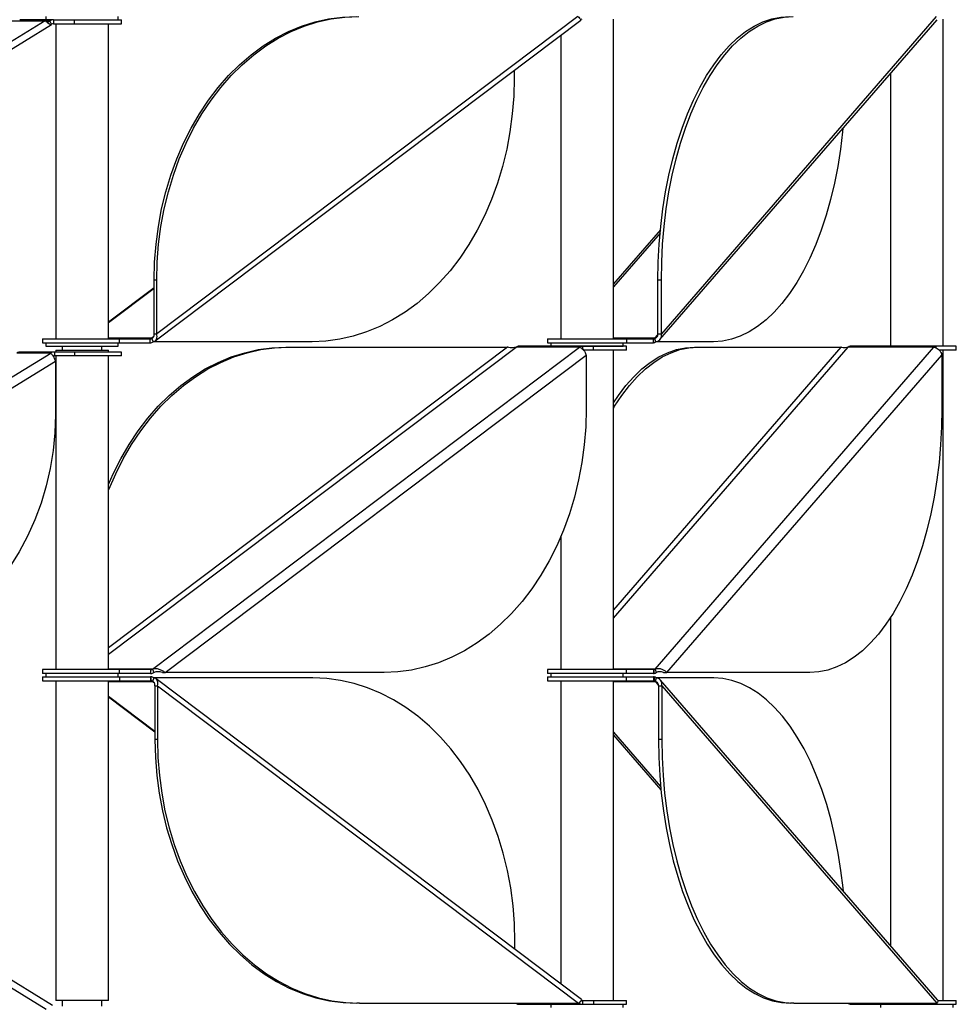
# Model space of a CAD drawing. Header units: millimetres. Extents: x 5 to 415, y 2 to 292.
# Tile 24 of 82: x 170 to 184, y 175 to 190. Entities that reach past the tile are written whole.
import ezdxf

# ---------------------------------------------------------------- set-up
doc = ezdxf.new("R2010")
doc.units = ezdxf.units.MM

msp = doc.modelspace()

# ---------------------------------------------------------------- linework, layer by layer
at = {"color": 7, "linetype": 'Continuous', "lineweight": 25}
for p, q in [((170.1458, 190.2972), (170.1493, 190.2972)), ((170.6553, 190.2972), (170.1493, 190.2972)), ((170.542, 190.3471), (170.542, 190.2972)), ((170.6553, 190.2972), (170.6587, 190.2972)), ((170.6587, 190.2972), (170.6587, 190.2372)), ((170.6608, 190.2972), (170.9709, 190.2972)), ((170.9709, 190.2972), (170.9709, 190.2372)), ((170.9709, 190.2972), (171.692, 190.2972)), ((171.642, 190.2972), (171.642, 190.3471)), ((171.692, 190.2372), (171.692, 190.2972)), ((178.6123, 190.3486), (172.224, 185.5345)), ((179.1534, 185.4572), (179.1534, 190.3047)), ((179.8594, 185.4464), (184.0629, 190.2983)), ((184.0515, 190.3486), (179.8808, 185.5345)), ((184.1553, 185.3471), (184.1553, 190.3046)), ((162.6919, 185.3494), (170.6273, 190.2249)), ((170.5306, 190.2811), (162.695, 185.467)), ((166.4539, 190.2811), (170.5306, 190.2811)), ((170.6024, 190.2811), (170.5336, 190.2811)), ((170.6024, 190.2811), (170.5878, 190.2721)), ((170.6305, 190.2291), (170.6024, 190.2811)), ((170.6587, 190.2372), (170.9709, 190.2372)), ((170.692, 190.2372), (170.692, 185.4572)), ((170.9709, 190.2372), (171.692, 190.2372)), ((171.492, 185.4572), (171.492, 190.2372)), ((172.202, 185.4257), (178.6589, 190.2916)), ((178.3534, 190.0613), (178.3534, 185.4572)), ((177.6475, 189.5294), (177.6475, 189.4133)), ((183.3553, 189.4816), (183.3553, 185.3471)), ((179.8656, 187.1115), (179.1534, 186.2894)), ((179.8609, 187.0613), (179.1534, 186.2447)), ((172.224, 186.3486), (172.1855, 186.3486)), ((172.1855, 185.5345), (172.1855, 186.3486)), ((172.224, 185.5345), (172.224, 186.3486)), ((179.8808, 186.3486), (179.8288, 186.3486)), ((179.8288, 185.5345), (179.8288, 186.3486)), ((179.8808, 185.5345), (179.8808, 186.3486)), ((172.1855, 186.2324), (171.492, 185.7098)), ((172.1855, 186.2207), (171.492, 185.6981)), ((172.1855, 185.5345), (172.224, 185.5345)), ((179.8289, 185.5253), (179.7769, 185.4652)), ((179.8288, 185.5345), (179.8808, 185.5345)), ((170.492, 185.4572), (170.492, 185.3972)), ((170.492, 185.4572), (171.6572, 185.4572)), ((170.492, 185.3972), (171.6572, 185.3972)), ((170.542, 185.3972), (170.542, 185.3472)), ((172.1469, 185.4652), (171.492, 185.4652)), ((171.642, 185.3472), (171.642, 185.3972)), ((171.6572, 185.4572), (171.6572, 185.3972)), ((171.6572, 185.4572), (172.1239, 185.4572)), ((171.6572, 185.3972), (172.1239, 185.3972)), ((172.1239, 185.3972), (172.1239, 185.4572)), ((172.1783, 185.4889), (172.1469, 185.4652)), ((172.1469, 185.4652), (172.1699, 185.4133)), ((174.583, 185.4133), (172.1699, 185.4133)), ((178.1534, 185.4572), (178.1534, 185.3972)), ((178.1534, 185.4572), (179.3534, 185.4572)), ((178.1534, 185.3972), (179.3534, 185.3972)), ((178.2034, 185.3972), (178.2034, 185.3472)), ((179.7769, 185.4652), (179.1534, 185.4652)), ((179.3034, 185.3472), (179.3034, 185.3972)), ((179.3534, 185.4572), (179.3534, 185.3972)), ((179.3534, 185.4572), (179.7619, 185.4572)), ((179.3534, 185.3972), (179.7619, 185.3972)), ((179.7619, 185.3972), (179.7619, 185.4572)), ((179.7769, 185.4652), (179.7919, 185.4132)), ((180.671, 185.4132), (179.7919, 185.4132)), ((162.6691, 180.3577), (170.6175, 185.241)), ((170.6175, 185.241), (170.1045, 185.241)), ((170.6738, 185.2571), (170.1609, 185.2571)), ((170.542, 185.3472), (171.1465, 185.3472)), ((170.6738, 185.2571), (170.6738, 185.1971)), ((170.9835, 185.2571), (170.6738, 185.2571)), ((170.692, 185.2871), (170.692, 185.2571)), ((170.692, 185.2871), (171.492, 185.2871)), ((170.792, 185.3472), (170.792, 185.2871)), ((170.9835, 185.1971), (170.9835, 185.2571)), ((171.692, 185.2571), (170.9835, 185.2571)), ((171.1465, 185.3472), (171.642, 185.3472)), ((171.392, 185.2871), (171.392, 185.3472)), ((171.492, 180.6713), (177.6754, 185.331)), ((177.5449, 185.331), (171.492, 180.7696)), ((171.492, 185.2571), (171.492, 185.2871)), ((171.692, 185.1971), (171.692, 185.2571)), ((172.1592, 180.4477), (178.6394, 185.331)), ((174.1827, 185.331), (174.2212, 185.331)), ((174.2212, 185.331), (177.5449, 185.331)), ((178.6394, 185.331), (177.6754, 185.331)), ((178.6854, 185.3471), (177.7214, 185.3471)), ((178.2034, 185.3472), (178.9622, 185.3472)), ((178.4534, 185.3472), (178.4534, 185.3471)), ((178.6854, 185.3471), (178.6854, 185.3027)), ((178.8533, 185.3471), (178.6854, 185.3471)), ((178.8533, 185.2871), (178.6953, 185.2871)), ((178.8533, 185.2871), (178.8533, 185.3471)), ((179.3534, 185.3471), (178.8533, 185.3471)), ((179.3534, 185.2871), (178.8533, 185.2871)), ((178.9622, 185.3472), (179.3034, 185.3472)), ((179.0534, 185.3471), (179.0534, 185.3472)), ((179.1534, 181.2179), (182.7168, 185.331)), ((182.6048, 185.331), (179.1534, 181.3472)), ((179.1534, 180.4396), (179.1534, 185.2871)), ((179.3534, 185.2871), (179.3534, 185.3471)), ((179.7849, 180.4477), (184.0157, 185.331)), ((180.3829, 185.331), (180.4349, 185.331)), ((180.4349, 185.331), (182.6048, 185.331)), ((184.0157, 185.331), (182.7168, 185.331)), ((184.0457, 185.3471), (182.7468, 185.3471)), ((184.1553, 185.3471), (183.3553, 185.3471)), ((183.4553, 185.3471), (183.4553, 185.3471)), ((184.0457, 185.3471), (184.0457, 185.3222)), ((184.0515, 185.3471), (184.0457, 185.3471)), ((184.3553, 185.3471), (184.0515, 185.3471)), ((184.0515, 185.3196), (184.0515, 185.3471)), ((184.0553, 185.3471), (184.0553, 185.3471)), ((184.3553, 185.2871), (184.0936, 185.2871)), ((184.1553, 175.4221), (184.1553, 185.2871)), ((184.3553, 185.2871), (184.3553, 185.3471)), ((162.8511, 180.3057), (170.6867, 185.1198)), ((170.9835, 185.1971), (170.6738, 185.1971)), ((170.6867, 185.1198), (170.6867, 184.3057)), ((170.692, 185.1971), (170.692, 180.4396)), ((171.692, 185.1971), (170.9835, 185.1971)), ((171.492, 180.4396), (171.492, 185.1971)), ((172.3513, 180.3957), (178.7395, 185.2098)), ((178.7395, 185.2098), (178.7395, 184.3957)), ((179.9639, 180.3957), (184.1346, 185.2098)), ((184.1346, 185.2098), (184.1346, 184.3957)), ((178.3534, 182.4519), (178.3534, 180.4396)), ((183.3553, 181.2277), (183.3553, 176.2544)), ((170.492, 180.4396), (170.492, 180.3796)), ((171.6614, 180.4396), (170.492, 180.4396)), ((172.1592, 180.4477), (171.492, 180.4477)), ((171.6614, 180.3796), (171.6614, 180.4396)), ((172.1298, 180.4396), (171.6614, 180.4396)), ((172.1298, 180.4396), (172.1298, 180.3796)), ((172.1298, 180.4396), (172.1363, 180.4396)), ((172.1363, 180.3796), (172.1363, 180.4396)), ((172.1592, 180.4477), (172.1822, 180.3957)), ((178.1534, 180.4396), (178.1534, 180.3796)), ((179.3534, 180.4396), (178.1534, 180.4396)), ((179.7849, 180.4477), (179.1534, 180.4477)), ((179.3534, 180.3796), (179.3534, 180.4396)), ((179.7612, 180.4396), (179.3534, 180.4396)), ((179.7612, 180.4396), (179.7612, 180.3796)), ((179.7612, 180.4396), (179.7699, 180.4396)), ((179.7699, 180.3796), (179.7699, 180.4396)), ((179.7849, 180.4477), (179.7999, 180.3957)), ((171.6614, 180.3796), (170.492, 180.3796)), ((170.492, 180.3296), (170.492, 180.2696)), ((170.492, 180.3296), (171.6614, 180.3296)), ((170.542, 180.3796), (170.542, 180.3296)), ((171.642, 180.3296), (171.642, 180.3796)), ((172.1298, 180.3796), (171.6614, 180.3796)), ((171.6614, 180.3296), (171.6614, 180.2696)), ((171.6614, 180.3296), (172.1298, 180.3296)), ((172.1298, 180.3796), (172.1363, 180.3796)), ((172.1298, 180.3296), (172.1298, 180.2696)), ((172.1363, 180.3296), (172.1298, 180.3296)), ((172.1363, 180.3296), (172.1363, 180.2696)), ((172.1822, 180.3136), (172.1592, 180.2616)), ((174.5953, 180.3136), (172.1822, 180.3136)), ((178.6712, 175.4352), (172.2143, 180.3011)), ((172.3127, 180.3957), (172.3513, 180.3957)), ((175.675, 180.3957), (172.3513, 180.3957)), ((179.3534, 180.3796), (178.1534, 180.3796)), ((178.1534, 180.3296), (178.1534, 180.2696)), ((178.1534, 180.3296), (179.3534, 180.3296)), ((178.2034, 180.3796), (178.2034, 180.3296)), ((179.3034, 180.3296), (179.3034, 180.3796)), ((179.7612, 180.3796), (179.3534, 180.3796)), ((179.3534, 180.2696), (179.3534, 180.3296)), ((179.3534, 180.3296), (179.7612, 180.3296)), ((179.7612, 180.3796), (179.7699, 180.3796)), ((179.7612, 180.3296), (179.7612, 180.2696)), ((179.7699, 180.3296), (179.7612, 180.3296)), ((179.7699, 180.3296), (179.7699, 180.2696)), ((179.7999, 180.3135), (179.7849, 180.2616)), ((180.6791, 180.3135), (179.7999, 180.3135)), ((179.9119, 180.3957), (179.9639, 180.3957)), ((182.1338, 180.3957), (179.9639, 180.3957)), ((170.6424, 175.3444), (162.707, 180.2199)), ((170.492, 180.2696), (171.6614, 180.2696)), ((170.692, 180.2696), (170.692, 175.4221)), ((171.492, 175.4221), (171.492, 180.2696)), ((171.492, 180.2616), (172.1592, 180.2616)), ((171.6614, 180.2696), (172.1298, 180.2696)), ((172.1363, 180.2696), (172.1298, 180.2696)), ((172.1592, 180.2616), (172.1902, 180.2383)), ((172.1978, 180.1923), (172.2364, 180.1923)), ((172.1978, 180.1923), (172.1978, 179.3782)), ((172.2364, 180.1923), (178.6246, 175.3782)), ((172.2364, 180.1923), (172.2364, 179.3782)), ((178.1534, 180.2696), (179.3534, 180.2696)), ((178.3534, 180.2696), (178.3534, 175.6748)), ((179.1534, 175.4222), (179.1534, 180.2696)), ((179.1534, 180.2616), (179.7849, 180.2616)), ((179.3534, 180.2696), (179.7612, 180.2696)), ((179.7699, 180.2696), (179.7612, 180.2696)), ((179.7849, 180.2616), (179.8362, 180.2024)), ((179.8369, 180.1923), (179.8888, 180.1923)), ((179.8369, 180.1923), (179.8369, 179.3782)), ((184.0709, 175.4284), (179.8674, 180.2803)), ((179.8888, 180.1923), (184.0596, 175.3782)), ((179.8888, 180.1923), (179.8888, 179.3782)), ((162.7101, 180.1023), (170.5457, 175.2882)), ((171.492, 180.038), (172.1978, 179.5061)), ((171.492, 180.0263), (172.1978, 179.4944)), ((179.1534, 179.4913), (179.8689, 178.6654)), ((179.1534, 179.4466), (179.8736, 178.6153)), ((172.2364, 179.3782), (172.1978, 179.3782)), ((179.8888, 179.3782), (179.8369, 179.3782)), ((177.6599, 176.1974), (177.6599, 176.3136)), ((171.4442, 175.4221), (170.692, 175.4221)), ((170.792, 175.4221), (170.792, 175.3321)), ((171.392, 175.3321), (171.392, 175.4221)), ((171.492, 175.4221), (171.4442, 175.4221)), ((175.3009, 175.3782), (175.2624, 175.3782)), ((175.3009, 175.3782), (178.6246, 175.3782)), ((177.7214, 175.3622), (178.6854, 175.3622)), ((178.2034, 175.3622), (178.2034, 175.3122)), ((178.6312, 175.3844), (178.6394, 175.3782)), ((178.6394, 175.3782), (178.6344, 175.3863)), ((178.6394, 175.3782), (178.6513, 175.4051)), ((178.6854, 175.4222), (178.6854, 175.3622)), ((178.6854, 175.4222), (178.8533, 175.4222)), ((178.6854, 175.3622), (178.8533, 175.3622)), ((178.8533, 175.4222), (178.8533, 175.3622)), ((178.8533, 175.4222), (179.3534, 175.4222)), ((178.8533, 175.3622), (179.3534, 175.3622)), ((179.3034, 175.3122), (179.3034, 175.3622)), ((179.3534, 175.3622), (179.3534, 175.4222)), ((181.8896, 175.3782), (181.8377, 175.3782)), ((181.8896, 175.3782), (184.0596, 175.3782)), ((182.7468, 175.3621), (184.0457, 175.3621)), ((183.2053, 175.3621), (183.2053, 175.3121)), ((184.0457, 175.3782), (184.0457, 175.3621)), ((184.0457, 175.3621), (184.0515, 175.3621)), ((184.0515, 175.3782), (184.0515, 175.3621)), ((184.0515, 175.3621), (184.3553, 175.3621)), ((184.0724, 175.4221), (184.3553, 175.4221)), ((184.3053, 175.3121), (184.3053, 175.3621)), ((184.3553, 175.3621), (184.3553, 175.4221))]:
    msp.add_line(p, q, dxfattribs=at)
at = {"color": 7, "linetype": 'Continuous', "lineweight": 25, "flags": 128}
for points in [[(172.1855, 186.3486), (172.1926, 186.6216), (172.214, 186.8932), (172.2496, 187.1624), (172.2991, 187.4278), (172.3624, 187.6881), (172.4392, 187.9422), (172.5291, 188.1888), (172.6316, 188.4269), (172.7464, 188.6553), (172.8728, 188.8729), (173.0104, 189.0788), (173.1583, 189.2719), (173.316, 189.4514), (173.4828, 189.6165), (173.6577, 189.7663), (173.8401, 189.9001), (174.0291, 190.0174), (174.2238, 190.1176), (174.4232, 190.2003), (174.6265, 190.2649), (174.8328, 190.3113), (175.0409, 190.3393), (175.25, 190.3486)], [(172.224, 186.3486), (172.2312, 186.6216), (172.2526, 186.8932), (172.2881, 187.1624), (172.3377, 187.4278), (172.401, 187.6881), (172.4778, 187.9422), (172.5676, 188.1888), (172.6702, 188.4269), (172.7849, 188.6553), (172.9114, 188.8729), (173.0489, 189.0788), (173.1969, 189.2719), (173.3546, 189.4514), (173.5213, 189.6165), (173.6963, 189.7663), (173.8787, 189.9001), (174.0677, 190.0174), (174.2623, 190.1176), (174.4618, 190.2003), (174.6651, 190.2649), (174.8713, 190.3113), (175.0795, 190.3393), (175.2886, 190.3486)], [(179.8288, 186.3486), (179.8335, 186.6215), (179.8475, 186.8932), (179.8707, 187.1624), (179.903, 187.4277), (179.9444, 187.6881), (179.9945, 187.9422), (180.0531, 188.1888), (180.1201, 188.4269), (180.195, 188.6553), (180.2776, 188.8729), (180.3674, 189.0788), (180.464, 189.2719), (180.5669, 189.4514), (180.6758, 189.6164), (180.79, 189.7662), (180.9091, 189.9001), (181.0325, 190.0174), (181.1596, 190.1176), (181.2898, 190.2002), (181.4225, 190.2649), (181.5572, 190.3113), (181.6931, 190.3392), (181.8296, 190.3486)], [(179.8808, 186.3486), (179.8854, 186.6215), (179.8994, 186.8932), (179.9226, 187.1624), (179.955, 187.4277), (179.9963, 187.6881), (180.0464, 187.9422), (180.1051, 188.1888), (180.1721, 188.4269), (180.247, 188.6553), (180.3295, 188.8729), (180.4193, 189.0788), (180.5159, 189.2719), (180.6189, 189.4514), (180.7278, 189.6164), (180.842, 189.7662), (180.9611, 189.9001), (181.0845, 190.0174), (181.2115, 190.1176), (181.3418, 190.2002), (181.4745, 190.2649), (181.6091, 190.3113), (181.745, 190.3392), (181.8816, 190.3486)], [(177.6475, 189.4133), (177.6404, 189.1403), (177.619, 188.8686), (177.5834, 188.5994), (177.5339, 188.3341), (177.4706, 188.0737), (177.3938, 187.8197), (177.304, 187.573), (177.2014, 187.3349), (177.0866, 187.1065), (176.9602, 186.8889), (176.8227, 186.683), (176.6747, 186.4899), (176.517, 186.3104), (176.3502, 186.1454), (176.1753, 185.9956), (175.9929, 185.8617), (175.8039, 185.7444), (175.6092, 185.6442), (175.4098, 185.5616), (175.2065, 185.4969), (175.0003, 185.4505), (174.7921, 185.4226), (174.583, 185.4133)], [(182.6351, 188.6503), (182.63, 188.5994), (182.5976, 188.334), (182.5563, 188.0737), (182.5062, 187.8196), (182.4475, 187.573), (182.3806, 187.3349), (182.3056, 187.1065), (182.2231, 186.8889), (182.1333, 186.683), (182.0367, 186.4899), (181.9337, 186.3104), (181.8249, 186.1454), (181.7106, 185.9956), (181.5915, 185.8617), (181.4682, 185.7444), (181.3411, 185.6442), (181.2108, 185.5616), (181.0781, 185.4969), (180.9435, 185.4505), (180.8076, 185.4226), (180.671, 185.4132)], [(171.492, 183.1503), (171.5003, 183.1713), (171.6028, 183.4094), (171.7176, 183.6378), (171.844, 183.8554), (171.9815, 184.0612), (172.1295, 184.2544), (172.2872, 184.4339), (172.454, 184.5989), (172.6289, 184.7487), (172.8113, 184.8826), (173.0003, 184.9999), (173.195, 185.1001), (173.3944, 185.1827), (173.5977, 185.2474), (173.8039, 185.2938), (174.0121, 185.3217), (174.2212, 185.331)], [(171.492, 183.2456), (171.5642, 183.4094), (171.679, 183.6378), (171.8055, 183.8554), (171.943, 184.0612), (172.0909, 184.2544), (172.2487, 184.4339), (172.4154, 184.5989), (172.5904, 184.7487), (172.7728, 184.8826), (172.9617, 184.9999), (173.1564, 185.1001), (173.3559, 185.1827), (173.5592, 185.2474), (173.7654, 185.2938), (173.9735, 185.3217), (174.1827, 185.331)], [(179.1534, 184.4028), (179.1722, 184.4339), (179.2811, 184.5989), (179.3953, 184.7487), (179.5144, 184.8826), (179.6378, 184.9999), (179.7649, 185.1001), (179.8951, 185.1827), (180.0278, 185.2474), (180.1624, 185.2938), (180.2983, 185.3217), (180.4349, 185.331)], [(179.1534, 184.4866), (179.2291, 184.5989), (179.3433, 184.7487), (179.4624, 184.8826), (179.5858, 184.9999), (179.7129, 185.1001), (179.8431, 185.1827), (179.9758, 185.2474), (180.1105, 185.2938), (180.2464, 185.3217), (180.3829, 185.331)], [(178.7395, 184.3957), (178.7324, 184.1227), (178.711, 183.851), (178.6754, 183.5819), (178.6259, 183.3165), (178.5626, 183.0562), (178.4858, 182.8021), (178.396, 182.5555), (178.2934, 182.3174), (178.1786, 182.089), (178.0522, 181.8714), (177.9147, 181.6655), (177.7667, 181.4724), (177.609, 181.2929), (177.4423, 181.1278), (177.2673, 180.978), (177.0849, 180.8442), (176.8959, 180.7269), (176.7012, 180.6267), (176.5018, 180.544), (176.2985, 180.4794), (176.0923, 180.433), (175.8841, 180.405), (175.675, 180.3957)], [(184.1346, 184.3957), (184.1299, 184.1227), (184.116, 183.851), (184.0928, 183.5819), (184.0604, 183.3165), (184.0191, 183.0562), (183.969, 182.8021), (183.9103, 182.5554), (183.8433, 182.3174), (183.7684, 182.089), (183.6858, 181.8713), (183.5961, 181.6655), (183.4995, 181.4723), (183.3965, 181.2928), (183.2876, 181.1278), (183.1734, 180.978), (183.0543, 180.8442), (182.9309, 180.7268), (182.8038, 180.6266), (182.6736, 180.544), (182.5409, 180.4794), (182.4063, 180.4329), (182.2704, 180.405), (182.1338, 180.3957)], [(170.6867, 184.3057), (170.6779, 184.0327), (170.6517, 183.761), (170.6081, 183.4919), (170.5473, 183.2265), (170.4697, 182.9662), (170.3755, 182.7121), (170.2653, 182.4655), (170.1395, 182.2274), (169.9987, 181.999), (169.8436, 181.7814), (169.6749, 181.5755), (169.4934, 181.3824), (169.3, 181.2029), (169.0955, 181.0378), (168.8809, 180.888), (168.6571, 180.7542), (168.4254, 180.6369), (168.1866, 180.5367), (167.9419, 180.454), (167.6926, 180.3894), (167.4397, 180.343), (167.1843, 180.315), (166.9278, 180.3057)], [(177.6599, 176.3136), (177.6527, 176.5865), (177.6313, 176.8582), (177.5958, 177.1274), (177.5462, 177.3927), (177.4829, 177.6531), (177.4061, 177.9072), (177.3163, 178.1538), (177.2137, 178.3919), (177.0989, 178.6203), (176.9725, 178.8379), (176.835, 179.0438), (176.687, 179.2369), (176.5293, 179.4164), (176.3626, 179.5814), (176.1876, 179.7312), (176.0052, 179.8651), (175.8162, 179.9824), (175.6215, 180.0826), (175.4221, 180.1652), (175.2188, 180.2299), (175.0126, 180.2763), (174.8044, 180.3042), (174.5953, 180.3136)], [(182.6431, 177.0765), (182.638, 177.1274), (182.6057, 177.3927), (182.5643, 177.6531), (182.5142, 177.9071), (182.4556, 178.1538), (182.3886, 178.3919), (182.3137, 178.6203), (182.2311, 178.8379), (182.1413, 179.0437), (182.0447, 179.2369), (181.9418, 179.4164), (181.8329, 179.5814), (181.7187, 179.7312), (181.5996, 179.8651), (181.4762, 179.9824), (181.3491, 180.0826), (181.2189, 180.1652), (181.0862, 180.2299), (180.9515, 180.2763), (180.8156, 180.3042), (180.6791, 180.3135)], [(172.1978, 179.3782), (172.2049, 179.1053), (172.2263, 178.8336), (172.2619, 178.5644), (172.3114, 178.299), (172.3747, 178.0387), (172.4515, 177.7846), (172.5414, 177.538), (172.6439, 177.2999), (172.7587, 177.0715), (172.8851, 176.8539), (173.0227, 176.648), (173.1706, 176.4549), (173.3284, 176.2754), (173.4951, 176.1104), (173.6701, 175.9606), (173.8525, 175.8267), (174.0414, 175.7094), (174.2361, 175.6092), (174.4356, 175.5266), (174.6389, 175.4619), (174.8451, 175.4155), (175.0532, 175.3876), (175.2624, 175.3782)], [(172.2364, 179.3782), (172.2435, 179.1053), (172.2649, 178.8336), (172.3005, 178.5644), (172.35, 178.299), (172.4133, 178.0387), (172.4901, 177.7846), (172.5799, 177.538), (172.6825, 177.2999), (172.7973, 177.0715), (172.9237, 176.8539), (173.0612, 176.648), (173.2092, 176.4549), (173.3669, 176.2754), (173.5336, 176.1104), (173.7086, 175.9606), (173.891, 175.8267), (174.08, 175.7094), (174.2747, 175.6092), (174.4741, 175.5266), (174.6774, 175.4619), (174.8836, 175.4155), (175.0918, 175.3876), (175.3009, 175.3782)], [(179.8369, 179.3782), (179.8415, 179.1052), (179.8555, 178.8335), (179.8787, 178.5644), (179.9111, 178.299), (179.9524, 178.0387), (180.0025, 177.7846), (180.0612, 177.538), (180.1281, 177.2999), (180.2031, 177.0715), (180.2856, 176.8539), (180.3754, 176.648), (180.472, 176.4549), (180.575, 176.2754), (180.6838, 176.1103), (180.7981, 175.9605), (180.9172, 175.8267), (181.0405, 175.7094), (181.1676, 175.6092), (181.2978, 175.5265), (181.4306, 175.4619), (181.5652, 175.4155), (181.7011, 175.3875), (181.8377, 175.3782)], [(179.8888, 179.3782), (179.8935, 179.1052), (179.9075, 178.8335), (179.9307, 178.5644), (179.963, 178.299), (180.0043, 178.0387), (180.0545, 177.7846), (180.1131, 177.538), (180.1801, 177.2999), (180.255, 177.0715), (180.3376, 176.8539), (180.4274, 176.648), (180.524, 176.4549), (180.6269, 176.2754), (180.7358, 176.1103), (180.85, 175.9605), (180.9691, 175.8267), (181.0925, 175.7094), (181.2196, 175.6092), (181.3498, 175.5265), (181.4825, 175.4619), (181.6172, 175.4155), (181.7531, 175.3875), (181.8896, 175.3782)]]:
    msp.add_lwpolyline(points, dxfattribs=at)
at = {"color": 7, "linetype": 'Continuous', "lineweight": 25}
for centre, radius, start, end in [((170.6589, 190.1895), 0.1076, 90.10785, 121.72185), ((178.6735, 190.2665), 0.0381, 90.65935, 127.89406), ((170.6588, 190.1834), 0.0538, 90.10785, 121.72185), ((172.1235, 185.4953), 0.0381, 270.65935, 307.89406), ((172.1231, 185.4734), 0.0763, 270.65935, 307.89406), ((179.7606, 185.4775), 0.0203, 273.43942, 322.9155), ((179.7594, 185.4378), 0.0407, 273.43942, 322.9155), ((170.1611, 185.1495), 0.1076, 90.10785, 121.72185), ((170.6741, 185.1495), 0.1076, 90.10785, 121.72185), ((177.7223, 185.2708), 0.0763, 90.65935, 127.89406), ((178.6863, 185.2708), 0.0763, 90.65935, 127.89406), ((182.7493, 185.3065), 0.0407, 93.43942, 142.9155), ((184.0481, 185.3065), 0.0407, 93.43942, 142.9155), ((170.6739, 185.1437), 0.0534, 90.04307, 112.09917), ((172.1358, 180.4778), 0.0381, 270.65935, 307.89406), ((179.7687, 180.4599), 0.0203, 273.43942, 322.9155), ((172.1354, 180.4559), 0.0763, 270.65935, 307.89406), ((172.1354, 180.2534), 0.0763, 52.10594, 89.34065), ((179.7675, 180.4202), 0.0407, 273.43942, 322.9155), ((179.7675, 180.289), 0.0407, 37.0845, 86.56058), ((172.1358, 180.2315), 0.0381, 52.10594, 89.34065), ((179.7687, 180.2493), 0.0203, 37.0845, 86.56058), ((177.7223, 175.4384), 0.0763, 232.10594, 269.34065), ((178.6863, 175.4384), 0.0763, 232.10594, 269.34065), ((178.6858, 175.4603), 0.0381, 232.10594, 269.34065), ((182.7493, 175.4027), 0.0407, 217.0845, 266.56058), ((184.0481, 175.4027), 0.0407, 217.0845, 266.56058)]:
    msp.add_arc(centre, radius, start, end, dxfattribs=at)
for points, knots in [([(178.6123, 190.3486), (178.6228, 190.3394), (178.6438, 190.321), (178.6577, 190.301), (178.6618, 190.2901), (178.6588, 190.2918), (178.6587, 190.2919)], [0, 0, 0, 0, 0.3284044, 0.6570284, 0.9856535, 1, 1, 1, 1]), ([(170.5306, 190.2811), (170.5442, 190.2719), (170.5714, 190.2537), (170.6012, 190.2328), (170.62, 190.2218), (170.6243, 190.2256), (170.626, 190.227)], [0, 0, 0, 0, 0.2770697, 0.5543248, 0.8315807, 1, 1, 1, 1]), ([(170.5406, 190.2744), (170.5432, 190.2738), (170.5587, 190.2702), (170.5797, 190.2688), (170.5954, 190.2744), (170.6017, 190.2804), (170.6024, 190.2811)], [0, 0, 0, 0, 0.0866623, 0.5177947, 0.948927, 1, 1, 1, 1]), ([(172.1469, 185.4652), (172.153, 185.4672), (172.1652, 185.4711), (172.1781, 185.4853), (172.1855, 185.504), (172.1869, 185.5214), (172.1858, 185.5317), (172.1855, 185.5345)], [0, 0, 0, 0, 0.2289275, 0.457855, 0.686699, 0.9155428, 1, 1, 1, 1]), ([(172.1699, 185.4133), (172.1799, 185.4157), (172.1998, 185.4206), (172.22, 185.4429), (172.2305, 185.4738), (172.2306, 185.5062), (172.2258, 185.5269), (172.224, 185.5345)], [0, 0, 0, 0, 0.2182973, 0.4366061, 0.6549149, 0.8732236, 1, 1, 1, 1]), ([(179.7769, 185.4652), (179.7841, 185.4672), (179.7984, 185.4711), (179.8152, 185.4852), (179.8262, 185.504), (179.8295, 185.5214), (179.829, 185.5317), (179.8288, 185.5345)], [0, 0, 0, 0, 0.2289275, 0.457855, 0.686699, 0.9155428, 1, 1, 1, 1]), ([(179.7919, 185.4132), (179.8045, 185.4157), (179.8298, 185.4206), (179.8592, 185.4429), (179.8782, 185.4738), (179.8843, 185.5062), (179.8817, 185.5269), (179.8808, 185.5345)], [0, 0, 0, 0, 0.2182973, 0.4366061, 0.6549149, 0.8732236, 1, 1, 1, 1]), ([(170.6175, 185.241), (170.6207, 185.2386), (170.6273, 185.2337), (170.6436, 185.2114), (170.6615, 185.1805), (170.6766, 185.1481), (170.684, 185.1274), (170.6867, 185.1198)], [0, 0, 0, 0, 0.2182973, 0.4366061, 0.6549149, 0.8732236, 1, 1, 1, 1]), ([(177.6754, 185.331), (177.661, 185.3268), (177.6322, 185.3183), (177.587, 185.3209), (177.5589, 185.3271), (177.5463, 185.3307), (177.5449, 185.331)], [0, 0, 0, 0, 0.3201967, 0.6410914, 0.961986, 1, 1, 1, 1]), ([(178.6394, 185.331), (178.6471, 185.3286), (178.6624, 185.3237), (178.689, 185.3014), (178.7135, 185.2705), (178.7307, 185.2381), (178.7372, 185.2174), (178.7395, 185.2098)], [0, 0, 0, 0, 0.21829734, 0.43660611, 0.65491491, 0.8732236, 1, 1, 1, 1]), ([(182.7168, 185.331), (182.7029, 185.3268), (182.6751, 185.3182), (182.6355, 185.3209), (182.6141, 185.3271), (182.6057, 185.3306), (182.6048, 185.331)], [0, 0, 0, 0, 0.3201967, 0.6410914, 0.961986, 1, 1, 1, 1]), ([(184.0157, 185.331), (184.0268, 185.3286), (184.0491, 185.3237), (184.0827, 185.3014), (184.1108, 185.2704), (184.128, 185.2381), (184.1328, 185.2174), (184.1346, 185.2098)], [0, 0, 0, 0, 0.21829734, 0.43660611, 0.65491491, 0.8732236, 1, 1, 1, 1]), ([(172.3513, 180.3957), (172.3386, 180.4048), (172.3133, 180.4231), (172.2641, 180.4443), (172.2105, 180.456), (172.1767, 180.4505), (172.1592, 180.4477)], [0, 0, 0, 0, 0.2453754, 0.4909149, 0.7364551, 1, 1, 1, 1]), ([(179.9639, 180.3957), (179.9548, 180.4048), (179.9367, 180.423), (179.8927, 180.4442), (179.8401, 180.456), (179.8037, 180.4505), (179.7849, 180.4477)], [0, 0, 0, 0, 0.2453754, 0.4909149, 0.7364551, 1, 1, 1, 1]), ([(172.3127, 180.3957), (172.3005, 180.3989), (172.2762, 180.4052), (172.2311, 180.4082), (172.1994, 180.4024), (172.1839, 180.3963), (172.1822, 180.3957)], [0, 0, 0, 0, 0.3201967, 0.6410914, 0.961986, 1, 1, 1, 1]), ([(172.2364, 180.1923), (172.2391, 180.2055), (172.2445, 180.2317), (172.2396, 180.2671), (172.2249, 180.2944), (172.2041, 180.3093), (172.1881, 180.3124), (172.1822, 180.3136)], [0, 0, 0, 0, 0.21829734, 0.43660611, 0.65491491, 0.8732236, 1, 1, 1, 1]), ([(179.9119, 180.3957), (179.9033, 180.3989), (179.886, 180.4052), (179.8467, 180.4082), (179.8167, 180.4023), (179.8015, 180.3963), (179.7999, 180.3957)], [0, 0, 0, 0, 0.3201967, 0.6410914, 0.961986, 1, 1, 1, 1]), ([(179.8888, 180.1923), (179.89, 180.2054), (179.8923, 180.2317), (179.8796, 180.267), (179.856, 180.2943), (179.8274, 180.3093), (179.8073, 180.3124), (179.7999, 180.3135)], [0, 0, 0, 0, 0.2182973, 0.4366061, 0.6549149, 0.8732236, 1, 1, 1, 1]), ([(172.1978, 180.1923), (172.1983, 180.1999), (172.1993, 180.215), (172.1938, 180.2352), (172.1828, 180.251), (172.1701, 180.2589), (172.1615, 180.261), (172.1592, 180.2616)], [0, 0, 0, 0, 0.2289275, 0.457855, 0.686699, 0.9155428, 1, 1, 1, 1]), ([(179.8369, 180.1923), (179.8369, 180.1998), (179.8369, 180.2149), (179.828, 180.2352), (179.8132, 180.2509), (179.7975, 180.2589), (179.7876, 180.261), (179.7849, 180.2616)], [0, 0, 0, 0, 0.2289275, 0.457855, 0.686699, 0.9155428, 1, 1, 1, 1]), ([(178.6711, 175.4351), (178.6713, 175.4329), (178.6717, 175.4287), (178.6571, 175.4067), (178.6357, 175.388), (178.6246, 175.3782)], [0, 0, 0, 0, 0.3186856, 0.6472949, 1, 1, 1, 1]), ([(184.0701, 175.4276), (184.071, 175.4272), (184.0774, 175.424), (184.0775, 175.4061), (184.0657, 175.3877), (184.0596, 175.3782)], [0, 0, 0, 0, 0.0666406, 0.5168154, 1, 1, 1, 1])]:
    msp.add_open_spline(points, degree=3, knots=knots, dxfattribs=at)

doc.saveas('drawing.dxf')
